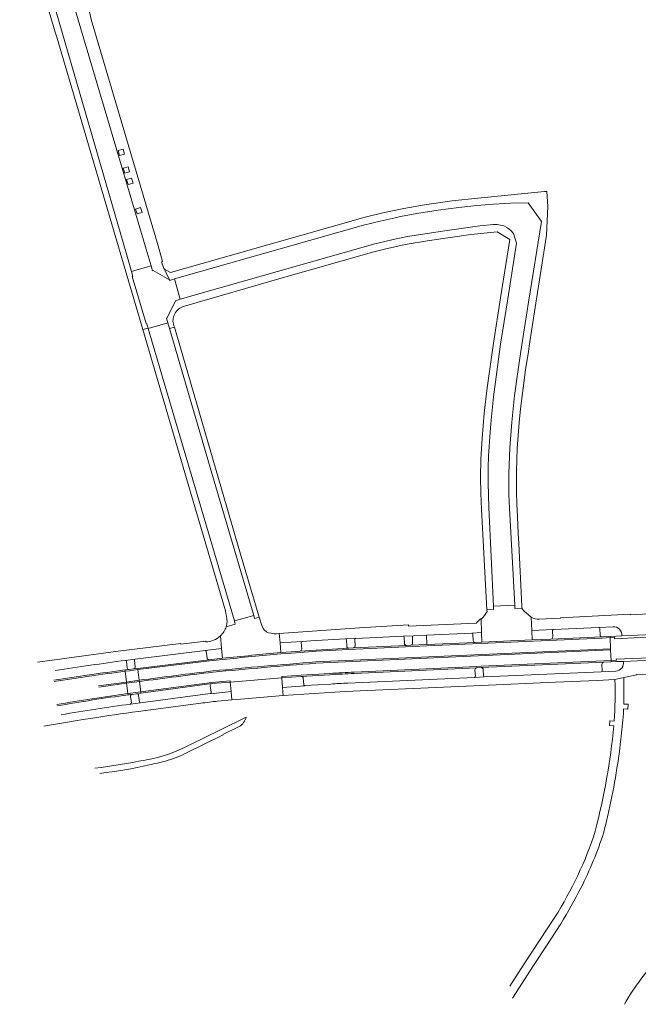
# Model space of a CAD drawing. Extents: x 152048 to 156914, y 461460 to 468786.
# Tile 56 of 256: x 155435 to 155578, y 462501 to 462729. Entities that reach past the tile are written whole.
import ezdxf

# ---------------------------------------------------------------- set-up
doc = ezdxf.new("R2010")
doc.units = 0
doc.header["$LTSCALE"] = 0.75
for name, color, linetype, lineweight in [('B-RO-VH-VERHARDING_ASFALT-GV', 251, 'CONTINUOUS', 18), ('B-RO-VH-VERHARDING_BEDRIJFSVLOERPLAAT-GV', 251, 'CONTINUOUS', 18), ('B-RO-VH-VERHARDING_STRAATBAKSTEEN-GV', 251, 'CONTINUOUS', 18), ('B-RO-VH-VERHARDING_TEGEL-GV', 251, 'CONTINUOUS', 18)]:
    doc.layers.add(name, color=color, linetype=linetype, lineweight=lineweight)

msp = doc.modelspace()

# ---------------------------------------------------------------- linework, layer by layer
at = {"layer": 'B-RO-VH-VERHARDING_ASFALT-GV'}
for points in [[(155503.638, 462580.281), (155508.867, 462580.566), (155572.001, 462583.362), (155571.896, 462585.936), (155570.044, 462585.813), (155529.423, 462584.047), (155511.324, 462583.184), (155503.744, 462582.76), (155500.002, 462582.502), (155497.996, 462582.361), (155495.572, 462582.155)], [(155512.567, 462577.942), (155540.993, 462579.248), (155541.999, 462579.286), (155570.387, 462580.517), (155572.152, 462580.607), (155572.014, 462583.062), (155508.882, 462580.267), (155503.658, 462579.981)], [(155482.094, 462580.874), (155478.985, 462580.512), (155462.443, 462578.504), (155462.743, 462576.048)], [(155453.297, 462574.742), (155459.772, 462575.637), (155459.472, 462578.13)], [(155463.072, 462573.349), (155479.561, 462575.553), (155483.805, 462575.895), (155483.829, 462575.596), (155495.818, 462576.594), (155495.795, 462576.893), (155500.258, 462577.242), (155506.912, 462577.64)], [(155460.095, 462572.953), (155459.808, 462575.339), (155453.339, 462574.445)], [(155462.779, 462575.75), (155463.072, 462573.349)], [(155574.963, 462568.327), (155575.002, 462569.413), (155576.006, 462569.362), (155576.045, 462570.473), (155575.035, 462570.512), (155575.084, 462576.671), (155572.983, 462576.205)], [(155487.525, 462567.501), (155481.567, 462564.562)], [(155572.847, 462566.563), (155571.809, 462566.638), (155571.708, 462565.535), (155572.76, 462565.444)], [(155473.682, 462559.197), (155482.162, 462563.356), (155482.108, 462563.464), (155485.898, 462565.306)], [(155481.567, 462564.562), (155474.428, 462561.04)], [(155464.378, 462557.593), (155464.122, 462557.547)], [(155559.077, 462521.137), (155551.996, 462510.293), (155548.643, 462505.151)], [(155549.231, 462502.345), (155554.292, 462510.101), (155556.98, 462514.267), (155560.495, 462519.587)]]:
    msp.add_lwpolyline(points, dxfattribs=at)
for points in [[(155572.001, 462583.362), (155572.014, 462583.062), (155572.152, 462580.607), (155573.34, 462580.667), (155573.328, 462580.959), (155583.049, 462581.357), (155581.996, 462586.081), (155572.879, 462585.679), (155572.869, 462586.001), (155571.896, 462585.936)], [(155459.772, 462575.637), (155462.743, 462576.048), (155462.443, 462578.504), (155461.47, 462578.385), (155460.466, 462578.258), (155459.472, 462578.13)], [(155462.779, 462575.75), (155459.808, 462575.339), (155460.095, 462572.953), (155463.072, 462573.349)]]:
    msp.add_lwpolyline(points, close=True, dxfattribs=at)
for points in [[(155495.572, 462582.155, 0.0017052), (155482.094, 462580.874)], [(155479.81, 462578.2, -0.0057497), (155503.638, 462580.281)], [(155503.658, 462579.981, 0.0057526), (155479.842, 462577.902)], [(155459.472, 462578.13, 0.0063163), (155443.003, 462575.78)], [(155462.743, 462576.048, -0.0048094), (155479.81, 462578.2)], [(155479.842, 462577.902, 0.004796), (155462.779, 462575.75)], [(155506.912, 462577.64, -0.0010674), (155512.567, 462577.942)], [(155572.983, 462576.205, -0.026805), (155572.847, 462566.563)], [(155443.623, 462570.394, -0.0112244), (155460.095, 462572.953)], [(155574.385, 462562.344, 0.0093533), (155574.963, 462568.327)], [(155485.898, 462565.306, 0.2072327), (155487.525, 462567.501)], [(155572.76, 462565.444, -0.0375451), (155568.451, 462541.077)], [(155571.35, 462544.667, 0.0276729), (155574.385, 462562.344)], [(155474.428, 462561.04, -0.0753344), (155464.378, 462557.593)], [(155468.817, 462557.32, 0.0593693), (155473.682, 462559.197)], [(155464.122, 462557.547, -0.0183712), (155452.41, 462555.642)], [(155465.095, 462556.421, 0.0083603), (155468.817, 462557.32)], [(155453.566, 462554.451, 0.0255119), (155465.095, 462556.421)], [(155570.361, 462540.59, 0.0066478), (155571.35, 462544.667)], [(155568.451, 462541.077, -0.0632652), (155559.077, 462521.137)], [(155565.152, 462527.955, 0.0378973), (155570.361, 462540.59)], [(155560.495, 462519.587, 0.0114102), (155565.152, 462527.955)], [(155583.562, 462512.102, 0.0597313), (155575.201, 462500.907)]]:
    msp.add_lwpolyline(points, format="xyb", dxfattribs=at)
at = {"layer": 'B-RO-VH-VERHARDING_BEDRIJFSVLOERPLAAT-GV'}
msp.add_lwpolyline([(155484.018, 462573.402), (155484.175, 462571.505), (155486.237, 462571.673), (155496.099, 462572.473), (155495.959, 462574.367), (155495.818, 462576.594), (155483.829, 462575.596)], close=True, dxfattribs=at)
at = {"layer": 'B-RO-VH-VERHARDING_STRAATBAKSTEEN-GV'}
for points in [[(155436.903, 462753.75), (155438.075, 462749.723), (155459.82, 462674.58), (155460.909, 462670.811), (155465.48, 462672.145), (155464.32, 462676.01), (155447.965, 462731.252), (155446.634, 462735.748), (155442.33, 462750.287), (155440.691, 462755.935), (155439.523, 462759.961)], [(155525.716, 462584.168), (155529.409, 462584.347), (155529.309, 462586.516), (155526.291, 462586.374)], [(155539.837, 462586.993), (155529.309, 462586.516), (155529.409, 462584.347), (155540.634, 462584.835)], [(155540.168, 462585.238), (155540.09, 462586.751)], [(155558.519, 462587.537), (155558.575, 462586.046)], [(155569.251, 462588.267), (155558.749, 462587.802)], [(155569.56, 462586.53), (155569.484, 462588.033)], [(155529.409, 462584.347), (155525.716, 462584.168), (155524.675, 462584.115), (155512.342, 462583.534), (155511.308, 462583.483), (155503.726, 462583.06), (155499.982, 462582.801), (155497.973, 462582.66), (155495.547, 462582.454)], [(155495.572, 462582.155), (155497.996, 462582.361), (155500.002, 462582.502), (155503.744, 462582.76), (155511.324, 462583.184), (155529.423, 462584.047), (155570.044, 462585.813), (155571.896, 462585.936), (155571.885, 462586.21), (155570.028, 462586.112), (155558.169, 462585.589), (155553.795, 462585.397), (155542.179, 462584.886), (155540.634, 462584.835), (155529.409, 462584.347)], [(155500.287, 462584.772), (155500.4, 462583.273)], [(155510.499, 462585.638), (155502.526, 462585.161), (155500.489, 462585.031)], [(155510.832, 462583.901), (155510.764, 462585.401)], [(155512.676, 462585.479), (155512.762, 462583.988)], [(155523.893, 462586.266), (155512.915, 462585.759)], [(155524.204, 462584.561), (155524.147, 462586.026)], [(155526.044, 462586.106), (155526.11, 462584.602)], [(155558.169, 462585.589), (155570.028, 462586.112)], [(155478.009, 462582.933), (155461.825, 462580.937)], [(155478.456, 462581.211), (155478.281, 462582.709)], [(155499.982, 462582.801), (155503.726, 462583.06), (155511.308, 462583.483)], [(155572.014, 462583.062), (155572.001, 462583.362), (155508.867, 462580.566), (155503.638, 462580.281)], [(155503.658, 462579.981), (155508.882, 462580.267), (155572.014, 462583.062)], [(155512.342, 462583.534), (155524.675, 462584.115)], [(155459.937, 462578.93), (155459.758, 462580.423)], [(155461.434, 462578.683), (155462.407, 462578.801), (155478.95, 462580.81)], [(155461.623, 462580.664), (155461.816, 462579.167)], [(155482.062, 462581.172), (155478.95, 462580.81), (155462.407, 462578.801), (155462.443, 462578.504), (155478.985, 462580.512), (155482.094, 462580.874)], [(155542.011, 462578.987), (155570.401, 462580.217), (155572.169, 462580.307), (155572.152, 462580.607), (155570.387, 462580.517), (155541.999, 462579.286), (155540.993, 462579.248), (155512.567, 462577.942)], [(155570.401, 462580.217), (155542.011, 462578.987)], [(155570.05, 462578.264), (155569.978, 462579.752)], [(155459.436, 462578.428), (155460.428, 462578.556)], [(155459.472, 462578.13), (155459.436, 462578.428)], [(155506.912, 462577.64), (155500.258, 462577.242), (155495.795, 462576.893), (155495.818, 462576.594), (155500.279, 462576.942), (155506.93, 462577.34)], [(155506.93, 462577.34), (155500.279, 462576.942)], [(155512.581, 462577.642), (155541.005, 462578.948), (155542.011, 462578.987)], [(155541.005, 462578.948), (155512.581, 462577.642)], [(155540.649, 462576.975), (155540.562, 462578.444)], [(155542.478, 462578.555), (155542.541, 462577.055)], [(155542.768, 462576.825), (155569.816, 462578.002)], [(155453.339, 462574.445), (155459.808, 462575.339), (155459.772, 462575.637), (155453.297, 462574.742)], [(155479.6, 462575.256), (155463.108, 462573.051), (155462.098, 462572.916)], [(155462.743, 462576.048), (155462.779, 462575.75)], [(155500.76, 462576.516), (155500.875, 462575.034)], [(155501.146, 462574.802), (155507.134, 462575.162)], [(155511.125, 462575.394), (155540.431, 462576.714)], [(155461.086, 462572.78), (155462.098, 462572.916), (155463.108, 462573.051), (155463.072, 462573.349), (155460.095, 462572.953), (155460.131, 462572.655)], [(155460.131, 462572.655), (155460.095, 462572.953)], [(155463.046, 462570.846), (155479.166, 462572.972)], [(155479.387, 462573.255), (155479.205, 462574.74)], [(155460.901, 462570.795), (155460.714, 462572.291)], [(155462.58, 462572.546), (155462.757, 462571.056)]]:
    msp.add_lwpolyline(points, dxfattribs=at)
for points in [[(155553.003, 462663.729), (155555.98, 462682.4), (155552.885, 462686.71), (155548.74, 462686.64), (155544.862, 462686.413), (155540.99, 462686.091), (155536.794, 462685.641), (155532.06, 462685.021), (155527.551, 462684.322), (155523.7, 462683.631), (155521.33, 462683.148), (155518.59, 462682.521), (155514.698, 462681.535), (155470.901, 462669.085), (155472.257, 462664.381), (155517.314, 462677.233), (155522.277, 462678.408), (155524.934, 462678.93), (155533, 462680.211), (155541.68, 462681.411), (155544.89, 462681.7), (155545.71, 462681.73), (155547.23, 462681.4), (155548.07, 462680.91), (155548.85, 462680.31), (155549.51, 462679.61), (155550.19, 462677.43), (155548.16, 462664.489), (155546.51, 462653.97), (155545.298, 462645.255), (155544.87, 462641.771), (155544.298, 462636.338), (155544.06, 462633.571), (155543.706, 462627.971), (155543.61, 462625.341), (155543.585, 462621.836), (155543.75, 462616.08), (155544.838, 462593.195), (155549.78, 462593.444), (155548.57, 462615.93), (155548.431, 462619.025), (155548.38, 462622.121), (155548.399, 462624.008), (155548.638, 462629.947), (155549.102, 462635.919), (155549.746, 462642.037), (155550.616, 462648.609), (155551.42, 462653.8)], [(155469.755, 462668.76), (155469.744, 462668.859), (155469.74, 462668.89), (155469.724, 462668.899), (155465.965, 462671.037), (155465.839, 462671.005), (155465.48, 462672.145), (155460.909, 462670.811), (155461.26, 462669.671), (155461.12, 462669.63), (155464.313, 462658.791), (155464.44, 462658.829), (155464.774, 462657.699), (155464.799, 462657.615), (155469.38, 462658.943), (155469.051, 462660.036), (155469.188, 462660.079), (155471.11, 462664.053), (155472.257, 462664.381), (155470.901, 462669.085)], [(155464.799, 462657.615), (155468.144, 462646.299), (155484.787, 462589.805), (155489.266, 462591.056), (155480.123, 462622.238), (155469.781, 462657.574), (155469.38, 462658.943)], [(155581.864, 462586.676), (155574.587, 462586.352), (155571.885, 462586.21), (155571.896, 462585.936), (155572.869, 462586.001), (155572.879, 462585.679), (155581.996, 462586.081)], [(155583.182, 462580.761), (155583.049, 462581.357), (155573.328, 462580.959), (155573.34, 462580.667), (155572.152, 462580.607), (155572.169, 462580.307), (155573.355, 462580.368), (155574.969, 462580.426)], [(155461.434, 462578.683), (155460.428, 462578.556), (155459.436, 462578.428), (155459.472, 462578.13), (155460.466, 462578.258), (155461.47, 462578.385), (155462.443, 462578.504), (155462.407, 462578.801)], [(155459.808, 462575.339), (155462.779, 462575.75), (155462.743, 462576.048), (155459.772, 462575.637)], [(155483.829, 462575.596), (155483.805, 462575.895), (155479.561, 462575.553), (155463.072, 462573.349), (155463.108, 462573.051), (155479.6, 462575.256)]]:
    msp.add_lwpolyline(points, close=True, dxfattribs=at)
for points in [[(155540.09, 462586.751, 0.4182), (155539.837, 462586.993)], [(155558.749, 462587.802, 0.4179531), (155558.519, 462587.537)], [(155569.484, 462588.033, 0.4089903), (155569.251, 462588.267)], [(155570.028, 462586.112, -0.3996787), (155569.56, 462586.53)], [(155500.489, 462585.031, 0.3927892), (155500.287, 462584.772)], [(155510.764, 462585.401, 0.4024724), (155510.499, 462585.638)], [(155512.915, 462585.759, 0.4257498), (155512.676, 462585.479)], [(155524.147, 462586.026, 0.4008322), (155523.893, 462586.266)], [(155524.675, 462584.115, -0.3696766), (155524.204, 462584.561)], [(155526.11, 462584.602, -0.3913247), (155525.716, 462584.168)], [(155526.291, 462586.374, 0.3940759), (155526.044, 462586.106)], [(155540.634, 462584.835, -0.3670781), (155540.168, 462585.238)], [(155558.575, 462586.046, -0.3996744), (155558.169, 462585.589)], [(155478.281, 462582.709, 0.4193299), (155478.009, 462582.933)], [(155495.547, 462582.454, 0.0017848), (155482.062, 462581.172)], [(155482.094, 462580.874, -0.0017052), (155495.572, 462582.155)], [(155500.4, 462583.273, -0.4043707), (155499.982, 462582.801)], [(155511.308, 462583.483, -0.4027313), (155510.832, 462583.901)], [(155512.762, 462583.988, -0.3913355), (155512.342, 462583.534)], [(155459.527, 462580.658, 0.0025851), (155443.279, 462578.344)], [(155459.758, 462580.423, 0.4120239), (155459.527, 462580.658)], [(155461.825, 462580.937, 0.4022442), (155461.623, 462580.664)], [(155478.95, 462580.81, -0.4032933), (155478.456, 462581.211)], [(155503.638, 462580.281, 0.0057497), (155479.81, 462578.2)], [(155479.842, 462577.902, -0.0057526), (155503.658, 462579.981)], [(155569.978, 462579.752, -0.3986094), (155570.401, 462580.217)], [(155459.436, 462578.428, 0.0063109), (155442.953, 462576.076)], [(155442.953, 462576.076, -0.0063109), (155459.436, 462578.428)], [(155443.003, 462575.78, -0.0063163), (155459.472, 462578.13)], [(155460.428, 462578.556, -0.3801174), (155459.937, 462578.93)], [(155461.816, 462579.167, -0.3971594), (155461.434, 462578.683)], [(155479.81, 462578.2, 0.0048094), (155462.743, 462576.048)], [(155462.779, 462575.75, -0.004796), (155479.842, 462577.902)], [(155512.567, 462577.942, 0.0010674), (155506.912, 462577.64)], [(155512.581, 462577.642, 0.0014211), (155506.93, 462577.34)], [(155506.93, 462577.34, -0.0014211), (155512.581, 462577.642)], [(155540.562, 462578.444, -0.391703), (155541.005, 462578.948)], [(155542.011, 462578.987, -0.3904052), (155542.478, 462578.555)], [(155569.816, 462578.002, 0.4113456), (155570.05, 462578.264)], [(155479.205, 462574.74, -0.3853454), (155479.6, 462575.256)], [(155500.279, 462576.942, -0.3936961), (155500.76, 462576.516)], [(155500.875, 462575.034, 0.4432956), (155501.146, 462574.802)], [(155507.134, 462575.162, -0.0065072), (155511.125, 462575.394)], [(155540.431, 462576.714, 0.4070046), (155540.649, 462576.975)], [(155542.541, 462577.055, 0.3917165), (155542.768, 462576.825)], [(155460.095, 462572.953, 0.0112244), (155443.623, 462570.394)], [(155460.131, 462572.655, -0.0011642), (155461.086, 462572.78)], [(155461.086, 462572.78, 0.0011642), (155460.131, 462572.655)], [(155460.714, 462572.291, -0.4098387), (155461.086, 462572.78)], [(155462.098, 462572.916, -0.4061817), (155462.58, 462572.546)], [(155479.166, 462572.972, 0.4719174), (155479.387, 462573.255)], [(155443.676, 462570.099, -0.0111859), (155460.131, 462572.655)], [(155460.131, 462572.655, 0.0111859), (155443.676, 462570.099)], [(155444.669, 462568.03, -0.0106585), (155460.72, 462570.515)], [(155460.72, 462570.515, 0.4051261), (155460.901, 462570.795)], [(155462.757, 462571.056, 0.3947313), (155463.046, 462570.846)]]:
    msp.add_lwpolyline(points, format="xyb", dxfattribs=at)
at = {"layer": 'B-RO-VH-VERHARDING_TEGEL-GV'}
for points in [[(155435.019, 462754.195), (155436.477, 462749.436), (155443.272, 462726.347), (155443.614, 462725.184), (155458.69, 462673.95), (155463.578, 462657.345), (155464.774, 462657.699), (155464.44, 462658.829), (155464.313, 462658.791), (155461.12, 462669.63), (155461.26, 462669.671), (155460.909, 462670.811), (155459.82, 462674.58), (155438.075, 462749.723), (155436.903, 462753.75)], [(155557.17, 462679.21), (155557.484, 462685.874), (155557.248, 462689.403), (155556.712, 462689.411), (155541.25, 462687.851), (155535.31, 462687.191), (155528.876, 462686.294), (155524.046, 462685.453), (155519.169, 462684.431), (155515.13, 462683.45), (155469.97, 462670.555), (155468.587, 462671.387), (155468.773, 462670.981), (155469.724, 462668.899), (155469.74, 462668.89), (155469.744, 462668.859), (155469.755, 462668.76), (155470.901, 462669.085), (155514.698, 462681.535), (155518.59, 462682.521), (155521.33, 462683.148), (155523.7, 462683.631), (155527.551, 462684.322), (155532.06, 462685.021), (155536.794, 462685.641), (155540.99, 462686.091), (155544.862, 462686.413), (155548.74, 462686.64), (155552.885, 462686.71), (155555.98, 462682.4), (155553.003, 462663.729), (155551.42, 462653.8), (155550.616, 462648.609), (155549.746, 462642.037), (155549.102, 462635.919), (155548.638, 462629.947), (155548.399, 462624.008), (155548.38, 462622.121), (155548.431, 462619.025), (155548.57, 462615.93), (155549.78, 462593.444), (155549.821, 462592.695), (155551.472, 462592.784)], [(155473.185, 462662.785), (155496.179, 462669.432), (155517.13, 462675.42), (155519.554, 462676.022), (155524.359, 462677.053), (155530.041, 462678.036), (155539.57, 462679.41), (155545.68, 462680.04), (155548.615, 462678.24), (155546.493, 462664.754), (155544.83, 462654.18), (155543.38, 462643.83), (155542.706, 462637.99), (155542.21, 462632.131), (155541.954, 462627.346), (155541.86, 462623.041), (155541.896, 462619.394), (155542.05, 462615.75), (155543.346, 462592.373), (155544.874, 462592.446), (155544.838, 462593.195), (155543.75, 462616.08), (155543.585, 462621.836), (155543.61, 462625.341), (155543.706, 462627.971), (155544.06, 462633.571), (155544.298, 462636.338), (155544.87, 462641.771), (155545.298, 462645.255), (155546.51, 462653.97), (155548.16, 462664.489), (155550.19, 462677.43), (155549.51, 462679.61), (155548.85, 462680.31), (155548.07, 462680.91), (155547.23, 462681.4), (155545.71, 462681.73), (155544.89, 462681.7), (155541.68, 462681.411), (155533, 462680.211), (155524.934, 462678.93), (155522.277, 462678.408), (155517.314, 462677.233), (155472.257, 462664.381)], [(155551.437, 462593.254), (155550.716, 462607.747), (155550.607, 462610.054), (155550.416, 462613.9), (155550.269, 462616.849), (155550.18, 462619.671), (155550.159, 462624.271), (155550.23, 462627.281), (155550.358, 462629.789), (155550.82, 462635.781), (155551.142, 462639.012), (155551.71, 462643.791), (155552.294, 462648.051), (155552.942, 462652.303), (155553.137, 462653.535), (155554.697, 462663.465), (155557.17, 462679.21)], [(155472.257, 462664.381), (155471.11, 462664.053), (155469.188, 462660.079), (155469.051, 462660.036), (155469.38, 462658.943), (155469.781, 462657.574), (155470.876, 462657.895)], [(155482.88, 462588.461), (155484.999, 462589.085), (155484.787, 462589.805), (155468.144, 462646.299), (155464.799, 462657.615), (155464.774, 462657.699), (155463.578, 462657.345), (155474.215, 462620.94), (155482.703, 462592.104)], [(155549.78, 462593.444), (155544.838, 462593.195), (155544.874, 462592.446), (155543.346, 462592.373), (155543.368, 462591.981)], [(155551.472, 462592.784), (155549.821, 462592.695), (155549.78, 462593.444)], [(155491.212, 462588.501), (155490.569, 462590.656), (155489.477, 462590.336), (155489.266, 462591.056), (155484.787, 462589.805), (155484.999, 462589.085), (155482.88, 462588.461)], [(155542.008, 462590.217), (155542.084, 462587.095), (155542.179, 462584.886), (155553.795, 462585.397), (155553.717, 462587.58), (155553.607, 462590.677), (155551.858, 462592.12)], [(155574.587, 462586.352), (155581.864, 462586.676), (155580.801, 462591.446), (155576.572, 462591.239), (155576.566, 462591.361), (155560.42, 462590.522), (155560.425, 462590.422), (155555.473, 462590.173)], [(155553.607, 462590.677), (155553.717, 462587.58), (155558.749, 462587.802), (155569.251, 462588.267), (155572.592, 462588.463)], [(155495.547, 462582.454), (155495.372, 462584.706), (155495.205, 462586.852)], [(155478.174, 462584.963), (155478.152, 462585.134), (155472.381, 462584.396), (155472.362, 462584.545), (155457.83, 462582.764), (155439.162, 462580.209)], [(155459.527, 462580.658), (155461.825, 462580.937), (155478.009, 462582.933), (155481.831, 462583.405), (155481.532, 462586.31)], [(155481.532, 462586.31), (155481.831, 462583.405), (155482.062, 462581.172)], [(155507.134, 462575.162), (155501.146, 462574.802), (155501.15, 462574.753), (155495.959, 462574.367), (155496.099, 462572.473), (155510.484, 462573.413), (155542.023, 462574.843), (155559.223, 462575.6), (155568.906, 462576.025), (155572.983, 462576.205), (155575.084, 462576.671), (155578.088, 462577.338), (155578.092, 462577.473), (155583.957, 462577.284), (155583.182, 462580.761), (155574.969, 462580.426)], [(155573.202, 462578.116), (155569.818, 462577.96), (155569.816, 462578.002), (155542.768, 462576.825), (155540.431, 462576.714), (155511.125, 462575.394)], [(155480.89, 462571.194), (155484.175, 462571.505), (155484.018, 462573.402), (155479.17, 462572.925), (155479.166, 462572.972), (155463.046, 462570.846), (155460.72, 462570.515)], [(155462.507, 462568.795), (155476.999, 462570.714)]]:
    msp.add_lwpolyline(points, dxfattribs=at)
for points in [[(155449.079, 462731.581), (155447.965, 462731.252), (155464.32, 462676.01), (155465.48, 462672.145), (155465.839, 462671.005), (155465.965, 462671.037), (155469.724, 462668.899), (155468.773, 462670.981), (155468.587, 462671.387), (155468.4, 462671.5), (155467.92, 462673.03), (155468.15, 462673.11), (155467.13, 462676.78), (155451.62, 462729.224), (155450.95, 462732.11)], [(155458.967, 462699.201), (155459.309, 462698.051), (155458.159, 462697.709), (155457.817, 462698.859)], [(155460.163, 462695.101), (155460.505, 462693.95), (155459.355, 462693.608), (155459.013, 462694.758)], [(155460.956, 462692.464), (155461.298, 462691.314), (155460.148, 462690.971), (155459.806, 462692.122)], [(155463.052, 462685.654), (155463.394, 462684.504), (155462.244, 462684.162), (155461.902, 462685.312)], [(155489.266, 462591.056), (155489.477, 462590.336), (155490.569, 462590.656), (155486.213, 462605.255), (155470.876, 462657.895), (155469.781, 462657.574), (155480.123, 462622.238)], [(155512.915, 462585.759), (155523.893, 462586.266), (155526.291, 462586.374), (155529.309, 462586.516), (155539.837, 462586.993), (155542.084, 462587.095), (155542.008, 462590.217), (155541.832, 462590.262), (155540.867, 462589.285), (155525.184, 462588.587), (155525.171, 462588.887), (155513.821, 462588.232), (155495.205, 462586.852), (155495.372, 462584.706), (155500.489, 462585.031), (155502.526, 462585.161), (155510.499, 462585.638)]]:
    msp.add_lwpolyline(points, close=True, dxfattribs=at)
for points in [[(155470.876, 462657.895, -0.4290963), (155472.758, 462662.644)], [(155472.758, 462662.644, -0.0309382), (155473.185, 462662.785)], [(155482.703, 462592.104, -0.0335241), (155483.096, 462589.629)], [(155543.368, 462591.981, -0.0903313), (155542.008, 462590.217)], [(155551.472, 462592.784, -0.0873836), (155551.437, 462593.254)], [(155551.858, 462592.12, -0.1424535), (155551.472, 462592.784)], [(155483.096, 462589.629, -0.0597868), (155482.88, 462588.461)], [(155555.473, 462590.173, -0.1340406), (155553.607, 462590.677)], [(155482.88, 462588.461, -0.1294057), (155481.532, 462586.31)], [(155492.694, 462587.074, -0.2114088), (155491.212, 462588.501)], [(155495.205, 462586.852, -0.0980127), (155492.694, 462587.074)], [(155572.592, 462588.463, -0.4598195), (155574.587, 462586.352)], [(155481.532, 462586.31, -0.1880006), (155478.174, 462584.963)], [(155482.062, 462581.172, -0.0017848), (155495.547, 462582.454)], [(155443.279, 462578.344, -0.0025851), (155459.527, 462580.658)], [(155574.969, 462580.426, -0.4417827), (155573.202, 462578.116)], [(155511.125, 462575.394, 0.0065072), (155507.134, 462575.162)], [(155460.72, 462570.515, 0.0106585), (155444.669, 462568.03)], [(155476.999, 462570.714, -0.0097759), (155480.89, 462571.194)], [(155440.602, 462565.385, -0.0111461), (155462.507, 462568.795)]]:
    msp.add_lwpolyline(points, format="xyb", dxfattribs=at)

doc.saveas('drawing.dxf')
